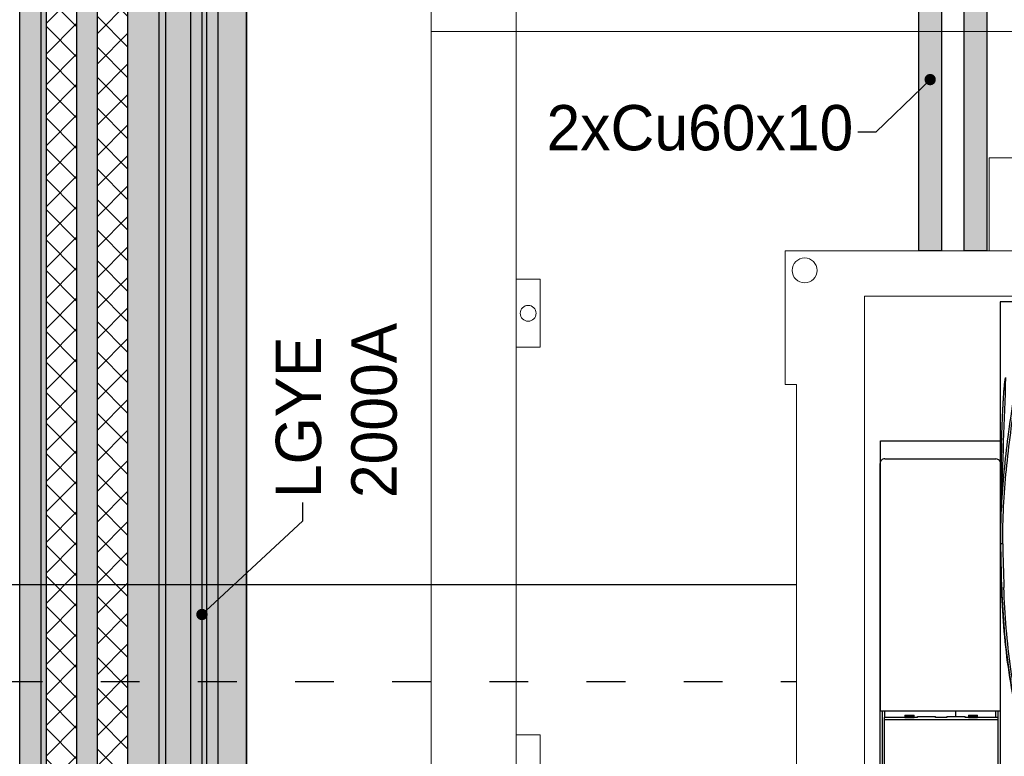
# Model space of a CAD drawing. Header units: millimetres. Extents: x -31 to 6803, y 0 to 664.
# Tile 48 of 118: x 1113 to 1144, y 180 to 202. Entities that reach past the tile are written whole.
import ezdxf
from ezdxf import colors
from ezdxf.entities.mleader import LeaderData, LeaderLine
from ezdxf.enums import TextEntityAlignment as Align
from ezdxf.math import Vec2, Vec3

# ---------------------------------------------------------------- set-up
doc = ezdxf.new("R2010")
doc.units = ezdxf.units.MM
doc.linetypes.add('ACAD_ISO03W100', pattern=[30, 12, -18])
doc.layers.add('!POMOCNICZE', color=8, linetype='Continuous', plot=False)
for name, color, linetype, lineweight in [('2DE_OBJ_Schneider-Front_Plates', 7, 'Continuous', 0), ('2DE_OBJ_Schneider-Mounting_Plates', 7, 'Continuous', 25), ('2DE_OBJ_Schneider-TAG', 112, 'Continuous', 0), ('SE_Busbars_AL', 30, 'Continuous', 0)]:
    doc.layers.add(name, color=color, linetype=linetype, lineweight=lineweight)
doc.layers.add('CP_WIPEOUT', color=255, linetype='Continuous')
doc.styles.add('CP_ATTR', font='arial.ttf')
pattern_1 = [(45, (1596.601, -50), (-6.73519, 6.73519), []), (135, (1596.601, -50), (-6.73519, -6.73519), [])]

# ---------------------------------------------------------------- blocks, each defined once
blk = doc.blocks.new('*U122')
at = {"true_color": 0x939598}
h = blk.add_hatch(color=252, dxfattribs=at)
h.dxf.hatch_style = 1
h.paths.add_polyline_path([(1675, 40.5), (1675, 50), (0, 50), (0, 40.5)])
at = {"true_color": 0x636466}
h = blk.add_hatch(color=251, dxfattribs=at)
h.dxf.hatch_style = 1
h.paths.add_polyline_path([(0, 40.5), (0, 38.25), (1675, 38.25), (1675, 40.5)])
h = blk.add_hatch()
h.set_pattern_fill('ANSI37', color=150, scale=3)
h.set_pattern_definition(pattern_1)
h.paths.add_polyline_path([(1675, 24.75), (1675, 38.25), (0, 38.25), (0, 24.75)])
at = {"true_color": 0x939598}
h = blk.add_hatch(color=252, dxfattribs=at)
h.dxf.hatch_style = 1
h.paths.add_polyline_path([(0, 24.75), (0, 15.75), (1675, 15.75), (1675, 24.75)])
h = blk.add_hatch()
h.set_pattern_fill('ANSI37', color=150, scale=3)
h.set_pattern_definition(pattern_1)
h.paths.add_polyline_path([(0, 15.75), (0, 2.25), (1675, 2.25), (1675, 15.75)])
h = blk.add_hatch(color=252, dxfattribs=at)
h.dxf.hatch_style = 1
h.paths.add_polyline_path([(1675, -11.5), (1675, 2.25), (0, 2.25), (0, -11.5)])
at = {"true_color": 0x636466}
h = blk.add_hatch(color=251, dxfattribs=at)
h.dxf.hatch_style = 1
h.paths.add_polyline_path([(1675, -14.5), (1675, -11.5), (0, -11.5), (0, -14.5)])
at = {"true_color": 0x939598}
h = blk.add_hatch(color=252, dxfattribs=at)
h.dxf.hatch_style = 1
h.paths.add_polyline_path([(1675, -25.5), (1675, -14.5), (0, -14.5), (0, -25.5)])
at = {"true_color": 0x636466}
h = blk.add_hatch(color=251, dxfattribs=at)
h.dxf.hatch_style = 1
h.paths.add_polyline_path([(0, -25.5), (0, -30.5), (1675, -30.5), (1675, -25.5)])
at = {"true_color": 0x939598}
h = blk.add_hatch(color=252, dxfattribs=at)
h.dxf.hatch_style = 1
h.paths.add_polyline_path([(1675, -32.54), (1675, -30.5), (0, -30.5), (0, -32.54)])
at = {"true_color": 0x636466}
h = blk.add_hatch(color=251, dxfattribs=at)
h.dxf.hatch_style = 1
h.paths.add_polyline_path([(1675, -37.5), (1675, -32.54), (0, -32.54), (0, -37.5)])
at = {"true_color": 0x939598}
h = blk.add_hatch(color=252, dxfattribs=at)
h.dxf.hatch_style = 1
h.paths.add_polyline_path([(1675, -50), (1675, -37.5), (0, -37.5), (0, -50)])
for p, q in [((0, 50), (1675, 50)), ((0, 40.5), (1675, 40.5)), ((0, 38.25), (1675, 38.25)), ((0, 24.75), (1675, 24.75)), ((0, 15.75), (1675, 15.75)), ((0, 2.25), (1675, 2.25)), ((0, -11.5), (1675, -11.5)), ((0, -14.5), (1675, -14.5)), ((0, -25.5), (1675, -25.5)), ((0, -30.5), (1675, -30.5)), ((0, -32.54), (1675, -32.54)), ((0, -37.5), (1675, -37.5)), ((0, -50), (1675, -50)), ((1675, -50), (0, -50))]:
    blk.add_line(p, q)
blk = doc.blocks.new('*U133')
at = {"layer": 'SE_Busbars_AL'}
h = blk.add_hatch(color=30, dxfattribs=at)
h.dxf.hatch_style = 1
h.paths.add_polyline_path([(10, 151.21), (0, 151.21), (0, 0), (10, 0)])
blk.add_lwpolyline([(10, 0), (0, 0), (0, 151.21), (10, 151.21)], close=True)
blk = doc.blocks.new('*U156')
blk.add_wipeout([(400.05, 311.14), (340.49, 311.14), (340.49, 352.14), (299.99, 352.14), (299.99, 311.14), (122.12, 311.14), (122.12, 352.14), (112, 352.14), (112, 311.14), (22.05, 311.14), (22.05, 252.14), (27.05, 252.14), (27.05, 2.14), (0.05, 2.14), (0, 0), (29.05, 0.14), (29.05, 11.14), (393.05, 11.14), (393.05, 0.14), (422.05, 0.14), (422.05, 2.14), (395.05, 2.14), (395.05, 252.14), (400.05, 252.14)]).dxf.layer = 'CP_WIPEOUT'
at = {"lineweight": 0}
for p, q in [((112, 352.14), (112, 311.14)), ((27.05, 252.14), (27.05, 2.14))]:
    blk.add_line(p, q, dxfattribs=at)
at = {"color": 7}
for p, q in [((132.05, 288.7), (116.89, 288.7)), ((116.89, 288.7), (116.89, 33.57)), ((64.2, 227.36), (116.89, 227.36)), ((64.2, 108.05), (64.2, 227.36)), ((64, 217.35), (64.2, 217.35)), ((64, 43.86), (64, 217.35)), ((66, 219.36), (115, 219.36)), ((117.03, 185.51), (117.03, 187.14)), ((117.03, 185.51), (117.05, 187.14)), ((117.05, 184.84), (117.03, 185.51)), ((117.04, 184.84), (117.03, 185.51)), ((117.06, 181.84), (117.06, 182.19)), ((117.14, 181.84), (117.13, 182.19)), ((116.89, 108.05), (64.2, 108.05)), ((65, 43.86), (65, 108.05)), ((74.93, 105.17), (65.93, 105.17)), ((65.93, 49.56), (65.93, 105.17)), ((115.93, 104.24), (65.93, 104.24)), ((66, 105.17), (66, 108.05)), ((74.93, 106.23), (78.93, 106.23)), ((74.93, 106.23), (74.93, 105.17)), ((78.93, 105.73), (74.93, 105.73)), ((74.93, 105.17), (78.93, 105.17)), ((78.93, 105.17), (78.93, 106.23)), ((80.43, 105.17), (78.93, 105.17)), ((80.43, 105.72), (88.43, 105.72)), ((80.43, 105.17), (80.43, 105.72)), ((88.43, 105.17), (88.43, 105.72)), ((93.43, 105.17), (88.43, 105.17)), ((93.43, 105.72), (101.43, 105.72)), ((93.43, 105.72), (93.43, 105.17)), ((97.15, 108.05), (97.15, 105.72)), ((101.43, 105.17), (101.43, 105.72)), ((102.93, 105.17), (101.43, 105.17)), ((102.93, 106.23), (106.93, 106.23)), ((102.93, 106.23), (102.93, 105.17)), ((106.93, 105.73), (102.93, 105.73)), ((102.93, 105.17), (106.93, 105.17)), ((106.93, 105.17), (106.93, 106.23)), ((115.93, 105.17), (106.93, 105.17)), ((114.8, 108.05), (114.8, 105.17)), ((115.93, 105.17), (115.93, 49.56)), ((116, 77.86), (116, 108.05)), ((116, 90.2), (115.93, 90.2))]:
    blk.add_line(p, q, dxfattribs=at)
at = {"lineweight": 0}
for points in [[(112, 352.14), (122.12, 352.14)], [(22.05, 252.14), (22.05, 311.14), (400.05, 311.14), (400.05, 252.14)], [(22.05, 252.14), (27.05, 252.14)]]:
    blk.add_lwpolyline(points, dxfattribs=at)
blk.add_lwpolyline([(57.05, 291.14), (365.05, 291.14), (365.05, 31.14), (57.05, 31.14)], close=True, dxfattribs=at)
blk.add_circle((30.68, 302.51), 5.5, dxfattribs=at)
at = {"color": 7}
for centre, radius, start, end in [((1805.61, 181.98), 1688.63, 178.50366, 179.43789), ((1819.8, 182.63), 1702.8, 178.53801, 179.46444), ((66, 217.36), 2, 89.9466, 180.0595), ((115, 217.36), 2, 19.3799, 90.0152), ((1085.93, 190.11), 968.91, 179.50098, 180.17552), ((1072.59, 191.21), 955.54, 179.56009, 180.38191), ((373.12, 185.11), 256.03, 176.9939, 180.0616), ((907.62, 189.63), 790.6, 180.34661, 180.53919), ((743.75, 187.37), 625.67, 180.50444, 182.26353)]:
    blk.add_arc(centre, radius, start, end, dxfattribs=at)
blk.add_open_spline([(117.45, 198.55), (118.02, 217.45), (118.91, 236.33), (119.44, 255.23)], degree=3, dxfattribs=at)
for points, knots in [([(117.55, 226.08), (117.58, 227.3), (117.65, 229.74), (117.77, 233.39), (117.92, 237.05), (118.05, 240.1), (118.18, 242.53), (118.28, 244.36), (118.38, 246.19), (118.51, 248.01), (118.62, 249.54), (118.72, 250.75), (118.8, 251.66), (118.88, 252.42), (118.95, 253.03), (119.01, 253.48), (119.07, 253.93), (119.13, 254.31), (119.19, 254.61), (119.24, 254.83), (119.29, 255.02), (119.35, 255.15), (119.4, 255.23), (119.44, 255.23)], [0, 0, 0, 0, 0.125015, 0.25003, 0.375045, 0.50006, 0.562567, 0.625075, 0.687582, 0.75009, 0.812597, 0.843851, 0.875105, 0.906358, 0.921985, 0.937612, 0.953239, 0.968865, 0.976678, 0.984491, 0.992302, 0.996208, 1, 1, 1, 1]), ([(122.94, 247.19), (121.96, 241.16), (119.66, 225.02), (117.97, 208.71), (117.44, 198.54)], [0, 0, 0, 0, 0.374792, 1, 1, 1, 1]), ([(118.11, 181.86), (118.03, 187.32), (118.27, 198.25), (119.56, 214.58), (121.48, 230.86), (123.05, 241.67), (123.92, 247.06)], [0, 0, 0, 0, 0.249952, 0.500004, 0.750042, 1, 1, 1, 1]), ([(117.07, 198.55), (117.08, 198.56), (117.13, 198.55), (117.19, 198.56), (117.31, 198.56), (117.4, 198.56), (117.45, 198.55)], [0, 0, 0, 0, 0.082561, 0.30011, 0.622441, 1, 1, 1, 1]), ([(117.09, 184.84), (117.09, 184.43), (117.1, 183.43), (117.11, 182.43), (117.12, 181.84)], [0, 0, 0, 0, 0.405256, 1, 1, 1, 1]), ([(123.85, 109.47), (122.45, 115.37), (120.31, 127.34), (117.77, 151.49), (117.18, 169.7), (117.06, 181.84)], [0, 0, 0, 0, 0.249982, 0.500001, 1, 1, 1, 1]), ([(117.1, 181.84), (117.21, 169.92), (117.78, 152.03), (120.2, 128.3), (122.23, 116.52), (123.56, 110.7)], [0, 0, 0, 0, 0.499697, 0.749757, 1, 1, 1, 1]), ([(118.11, 181.86), (117.98, 181.86), (117.75, 181.85), (117.48, 181.85), (117.3, 181.84), (117.21, 181.85), (117.15, 181.84), (117.12, 181.84), (117.12, 181.84)], [0, 0, 0, 0, 0.381289, 0.70441, 0.828535, 0.921369, 0.979154, 1, 1, 1, 1]), ([(130.46, 91.62), (125.94, 102.77), (122.07, 120.65), (119.48, 144.58), (118.79, 156.63), (118.56, 162.66)], [0, 0, 0, 0, 0.499423, 0.749693, 1, 1, 1, 1])]:
    blk.add_open_spline(points, degree=3, knots=knots, dxfattribs=at)
at = {"style": 'CP_ATTR', "flags": 9}
for tag, p in [('PRODUCT-TYPE', (0.05, 0.14)), ('ORDER-NO', (0.05, 0.14)), ('CHARACTER', (0.05, 0.14)), ('VOLTAGE', (0.05, 0.14)), ('POWER_LOSSES', (0.05, 0.14)), ('NUMBER_OF_POLES', (0.05, 0.14)), ('IP', (0.05, 0.14)), ('LINK', (0.05, 0.14)), ('MARK3', (0.05, 0.14)), ('NAME', (0.06, 0.14)), ('MARK2', (0.06, 0.14)), ('PRODUCER', (0.06, 0.14)), ('CURRENT', (0.06, 0.14)), ('POWER', (0.06, 0.14)), ('TEXT_01', (0.06, 0.14)), ('OTHER', (0.06, 0.14)), ('NUMBER', (0.06, 0.14)), ('GROUP', (0.06, 0.14)), ('FUNCTION', (0.06, 0.14))]:
    blk.add_attdef(tag, text='', height=0.0005, dxfattribs=at).set_placement(p, align=Align.MIDDLE_LEFT)
at = {"linetype": 'ByBlock', "style": 'CP_ATTR', "flags": 9}
blk.add_attdef('WEIGHT', text='', height=0.0005, dxfattribs=at).set_placement((0.05, 0.14), align=Align.MIDDLE_LEFT)
at = {"layer": '2DE_OBJ_Schneider-TAG', "lineweight": 0, "width": 0.8}
blk.add_attdef('TAG', (218.87, 316.79), '', height=15, rotation=90, dxfattribs=at)
blk = doc.blocks.new('_Dot')
at = {"color": 0, "linetype": 'ByBlock', "lineweight": -2}
blk.add_line((-0.5, 0), (-1, 0), dxfattribs=at)
at = {"color": 0, "linetype": 'ByBlock', "const_width": 0.5}
blk.add_lwpolyline([(-0.25, 0, 1), (0.25, 0, 1)], format="xyb", close=True, dxfattribs=at)
blk = doc.blocks.new('2d_plyta_nw_650mm_14m_kk_se6_54tg3d0')
at = {"color": 0, "linetype": 'Continuous', "lineweight": 0}
for q in [(537.5, 0), (37.5, -450)]:
    blk.add_line((37.5, 0), q, dxfattribs=at)
at = {"lineweight": 0}
blk.add_lwpolyline([(0, -450), (0, 0), (575, 0), (575, -450)], dxfattribs=at)
blk.add_lwpolyline([(0, -450), (0, 0), (575, 0), (575, -450)], dxfattribs=at)
blk.add_lwpolyline([(0, -450), (0, 0), (575, 0), (575, -450)], dxfattribs=at)
at = {"layer": '2DE_OBJ_Schneider-Front_Plates', "lineweight": 0}
for points in [[(37.5, -109.4), (48, -109.4), (48, -139.4), (37.5, -139.4)], [(37.5, -109.4), (48, -109.4), (48, -139.4), (37.5, -139.4)], [(37.5, -109.4), (48, -109.4), (48, -139.4), (37.5, -139.4)], [(37.5, -310.4), (48, -310.4), (48, -340.4), (37.5, -340.4)], [(37.5, -310.4), (48, -310.4), (48, -340.4), (37.5, -340.4)], [(37.5, -310.4), (48, -310.4), (48, -340.4), (37.5, -340.4)]]:
    blk.add_lwpolyline(points, dxfattribs=at)
blk.add_circle((42.75, -124.4), 3.5, dxfattribs=at)
blk.add_circle((42.75, -124.4), 3.5, dxfattribs=at)
blk.add_circle((42.75, -124.4), 3.5, dxfattribs=at)
at = {"lineweight": 0, "style": 'CP_ATTR', "flags": 9}
for tag, p in [('MARK3', (0, 0.01)), ('FUNCTION', (0, 0.01)), ('CHARACTER', (0, 0.01)), ('PRODUCER', (0, 0.01)), ('ORDER-NO', (0, 0.01)), ('PRODUCT-TYPE', (0, 0.01)), ('ARTICLE', (0, 0.01)), ('NAME', (0, 0.01)), ('OTHER', (0, 0)), ('LINK', (0, 0)), ('IP', (0, 0)), ('NUMBER_OF_POLES', (0, 0)), ('POWER_LOSSES', (0, 0)), ('POWER', (0, 0)), ('VOLTAGE', (0, 0)), ('CURRENT', (0.01, 0.01)), ('MARK2', (0.01, 0.01)), ('GROUP', (0.01, 0)), ('NUMBER', (0.01, 0)), ('TEXT_01', (0.01, 0))]:
    blk.add_attdef(tag, text='', height=0.0005, dxfattribs=at).set_placement(p, align=Align.MIDDLE_LEFT)
at = {"linetype": 'ByBlock', "lineweight": 0, "style": 'CP_ATTR', "flags": 9}
blk.add_attdef('WEIGHT', text='', height=0.0005, dxfattribs=at).set_placement((0, 0), align=Align.MIDDLE_LEFT)
blk = doc.blocks.new('2d_prismap_plytcz_650_4m_se66_zu01t60')
at = {"lineweight": 0}
for p, q in [((0, 0), (0, -200)), ((0, -200), (37.5, -200)), ((37.5, -200), (537.5, -200))]:
    blk.add_line(p, q, dxfattribs=at)
at = {"layer": '2DE_OBJ_Schneider-Front_Plates', "lineweight": 0}
for p, q in [((37.5, -200), (37.5, 0)), ((537.5, -200), (37.5, -200))]:
    blk.add_line(p, q, dxfattribs=at)
at = {"lineweight": 0, "style": 'CP_ATTR', "flags": 9}
for tag, p in [('MARK3', (0, 0.01)), ('FUNCTION', (0, 0.01)), ('CHARACTER', (0, 0.01)), ('PRODUCER', (0, 0.01)), ('ORDER-NO', (0, 0.01)), ('PRODUCT-TYPE', (0, 0.01)), ('ARTICLE', (0, 0.01)), ('NAME', (0, 0.01)), ('OTHER', (0, 0)), ('LINK', (0, 0)), ('IP', (0, 0)), ('NUMBER_OF_POLES', (0, 0)), ('POWER_LOSSES', (0, 0)), ('POWER', (0, 0)), ('VOLTAGE', (0, 0)), ('CURRENT', (0.01, 0.01)), ('MARK2', (0.01, 0.01)), ('GROUP', (0.01, 0)), ('NUMBER', (0.01, 0)), ('TEXT_01', (0.01, 0))]:
    blk.add_attdef(tag, text='', height=0.0005, dxfattribs=at).set_placement(p, align=Align.MIDDLE_LEFT)
at = {"linetype": 'ByBlock', "lineweight": 0, "style": 'CP_ATTR', "flags": 9}
blk.add_attdef('WEIGHT', text='', height=0.0005, dxfattribs=at).set_placement((0, 0), align=Align.MIDDLE_LEFT)

msp = doc.modelspace()

# ---------------------------------------------------------------- linework, layer by layer
at = {"layer": '!POMOCNICZE'}
msp.add_line((3, 185), (6803, 185), dxfattribs=at)
at = {"layer": '!POMOCNICZE', "linetype": 'ACAD_ISO03W100', "ltscale": 0.1}
msp.add_line((3, 182), (6803, 182), dxfattribs=at)

# ---------------------------------------------------------------- block references
at = {"xscale": 0.06999999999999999, "yscale": 0.06999999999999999, "zscale": 0.06999999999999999, "rotation": 90}
msp.add_blockref('*U122', (1116.997, 105.834), dxfattribs=at)
at = {"xscale": 0.06999999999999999, "yscale": 0.06999999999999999, "zscale": 0.06999999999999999}
for p in [(1141.259, 195.304), (1142.659, 195.304)]:
    msp.add_blockref('*U133', p, dxfattribs=at)
at = {"layer": '2DE_OBJ_Schneider-Mounting_Plates', "xscale": 0.06999999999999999, "yscale": 0.06999999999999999, "zscale": 0.06999999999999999}
msp.add_blockref('2d_prismap_plytcz_650_4m_se66_zu01t60', (1126.206, 216.084), dxfattribs=at)

# ---------------------------------------------------------------- leaders
ml = msp.add_multileader_mtext('Standard')
ml.set_content('LGYE 2000A', color=256)
ml.set_leader_properties()
ml.set_arrow_properties(name='DOT')
ml.build(insert=Vec2(0, 0))
ml.multileader.update_dxf_attribs({"dogleg_length": 0.8, "arrow_head_size": 0.35})
ctx = ml.context
ctx.base_point, ctx.char_height, ctx.arrow_head_size, ctx.landing_gap_size, ctx.plane_origin, ctx.plane_x_axis, ctx.plane_y_axis = Vec3(1122.243, 187.527), 1.4, 0.35, 0.14, Vec3(1119.058, 203.591), Vec3(0, 1), Vec3(-1, 0)
ctx.attachment_type = 2
notes = []
notes.append((ctx, [(1, (1, 1, 0), (1122.243, 186.967), (0, 1), 0.56, [(0, [(1119.124, 184.072)], 0, [])])]))
ctx.mtext.insert, ctx.mtext.text_direction, ctx.mtext.rotation, ctx.mtext.width, ctx.mtext.flow_direction = Vec3(1121.403, 187.667), Vec3(0, 1), 1.570796, 0.04557, 5
for ctx, leaders in notes:
    for number, flags, end, landing, length, lines in leaders:
        leader = LeaderData()
        leader.index, (leader.has_last_leader_line, leader.has_dogleg_vector, leader.attachment_direction) = number, flags
        leader.last_leader_point, leader.dogleg_vector, leader.dogleg_length = Vec3(end), Vec3(landing), length
        for number, points, colour, breaks in lines:
            line = LeaderLine()
            line.index, line.vertices, line.color, line.breaks = number, Vec3.list(points), colors.encode_raw_color(colour), breaks
            leader.lines.append(line)
        ctx.leaders.append(leader)

# ---------------------------------------------------------------- next in the draw order: block references
at = {"xscale": 0.06999999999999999, "yscale": 0.06999999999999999, "zscale": 0.06999999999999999}
msp.add_blockref('*U156', (1135.586, 173.524), dxfattribs=at)

# ---------------------------------------------------------------- next in the draw order: block references
at = {"layer": '2DE_OBJ_Schneider-Mounting_Plates', "xscale": 0.06999999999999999, "yscale": 0.06999999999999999, "zscale": 0.06999999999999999}
msp.add_blockref('2d_plyta_nw_650mm_14m_kk_se6_54tg3d0', (1126.206, 202.084), dxfattribs=at)

# ---------------------------------------------------------------- next in the draw order: leaders
ml = msp.add_multileader_mtext('Standard')
ml.set_content('2xCu60x10', color=256)
ml.set_leader_properties()
ml.set_arrow_properties(name='DOT')
ml.build(insert=Vec2(0, 0))
ml.multileader.update_dxf_attribs({"dogleg_length": 0.8, "arrow_head_size": 0.35})
ctx = ml.context
ctx.base_point, ctx.char_height, ctx.arrow_head_size, ctx.landing_gap_size, ctx.plane_origin = Vec3(1127.894, 198.97), 1.4, 0.35, 0.14, Vec3(1141.609, 200.596)
ctx.text_align_type, ctx.attachment_type = 2, 2
notes = []
notes.append((ctx, [(0, (1, 1, 0), (1139.934, 198.97), (-1, 0), 0.56, [(0, [(1141.609, 200.596)], 0, [])])]))
ctx.mtext.insert, ctx.mtext.width, ctx.mtext.alignment, ctx.mtext.flow_direction = Vec3(1139.234, 199.81), 0.04557, 3, 5
for ctx, leaders in notes:
    for number, flags, end, landing, length, lines in leaders:
        leader = LeaderData()
        leader.index, (leader.has_last_leader_line, leader.has_dogleg_vector, leader.attachment_direction) = number, flags
        leader.last_leader_point, leader.dogleg_vector, leader.dogleg_length = Vec3(end), Vec3(landing), length
        for number, points, colour, breaks in lines:
            line = LeaderLine()
            line.index, line.vertices, line.color, line.breaks = number, Vec3.list(points), colors.encode_raw_color(colour), breaks
            leader.lines.append(line)
        ctx.leaders.append(leader)

doc.saveas('drawing.dxf')
